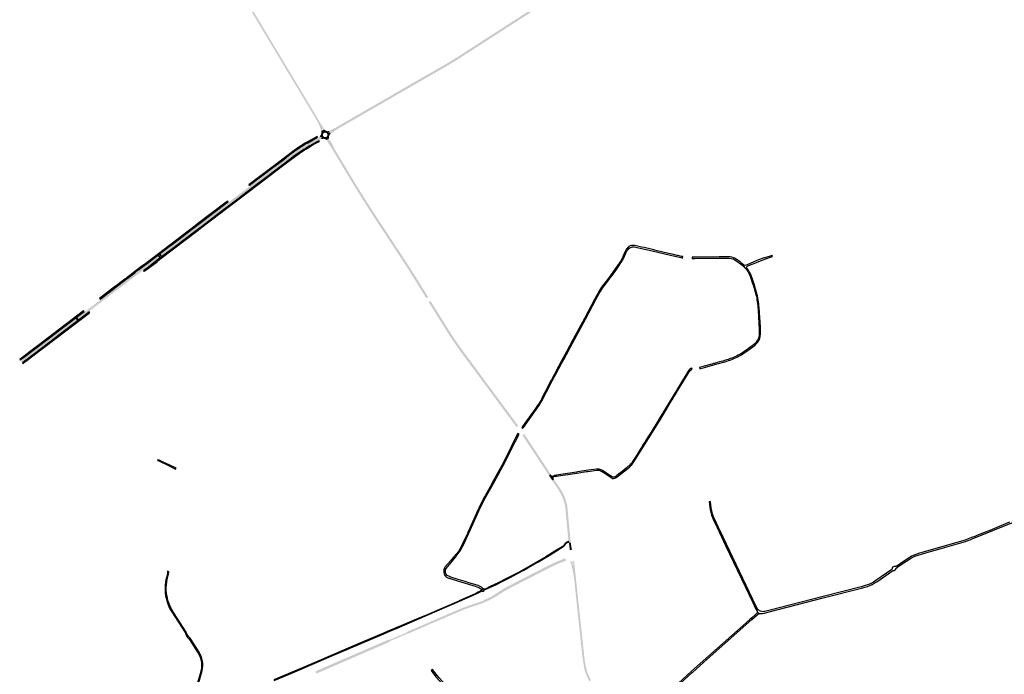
# Model space of a CAD drawing. Header units: metres. Extents: x 124582 to 143330, y 393481 to 406815.
# Tile 132 of 134: x 138666 to 141526, y 402341 to 404243. Entities that reach past the tile are written whole.
import ezdxf

# ---------------------------------------------------------------- set-up
doc = ezdxf.new("R2010")
doc.units = ezdxf.units.M
doc.header["$MEASUREMENT"] = 0
for name, color, linetype, lineweight in [('ir-ARC-asfalt-bestaande fietspaden-niet te inspecteren', 21, 'Continuous', 0), ('ir-ARC-asfalt-bestaande wegen-niet te inspecteren', 151, 'Continuous', 0), ('ir-ARC-asfalt-hoofdwegen-te inspecteren', 5, 'Continuous', 0), ('ir-ARC-fietspaden naastliggend- te inspecteren', 1, 'Continuous', 0)]:
    doc.layers.add(name, color=color, linetype=linetype, lineweight=lineweight)

msp = doc.modelspace()

# ---------------------------------------------------------------- hatches: boundary and pattern name
at = {"layer": 'ir-ARC-asfalt-hoofdwegen-te inspecteren', "linetype": 'Continuous', "lineweight": 13}
for points in [[(139542.124, 403919.673), (139541.772, 403921.087), (139541.297, 403922.47), (139541.045, 403922.481), (139540.751, 403922.5), (139540.612, 403924.339), (139536.412, 403935.109), (139531.658, 403945.646), (139530.077, 403948.546), (139527.322, 403953.264), (139499.257, 404000), (139456.549, 404071.121), (139425.422, 404122.955), (139399.057, 404166.86), (139378.26, 404201.492), (139337.94, 404269.029), (139308.541, 404318.272), (139209.987, 404482.888), (139209.334, 404483.98), (139208.68, 404485.071), (139199.722, 404500), (139139.101, 404601.023), (139068.311, 404718.992), (139066.784, 404721.537), (139000, 404832.881), (138961.66, 404896.802), (138938.92, 404934.88), (138927.441, 404953.752), (138924.88, 404957.781), (138928.752, 404960.09), (138931.66, 404955.92), (138968.25, 404895.701), (138997.56, 404846.871), (139000, 404842.806), (139003.697, 404836.646), (139007.018, 404831.114), (139014.071, 404819.364), (139074.308, 404719.01), (139108.894, 404661.391), (139152.209, 404589.23), (139205.769, 404500), (139214.741, 404485.052), (139219.391, 404477.267), (139270.757, 404391.271), (139309.545, 404326.333), (139360.867, 404240.411), (139365.178, 404233.192), (139378.758, 404210.45), (139380.34, 404207.8), (139381.92, 404205.166), (139383.879, 404201.899), (139487.477, 404029.168), (139490.683, 404023.823), (139504.972, 404000), (139514.376, 403984.321), (139524.709, 403967.093), (139535.007, 403949.923), (139546.076, 403931.646), (139548.918, 403926.909), (139550.192, 403924.965), (139551.14, 403923.744), (139547.172, 403921.97), (139545.082, 403925.821), (139544.661, 403926.108), (139544.195, 403925.901), (139544.125, 403925.396), (139545.723, 403921.298)], [(139910.023, 404110.404), (139906.901, 404115.644), (139911.696, 404118.47), (139926.162, 404127.24), (139934.719, 404132.651), (139939.427, 404135.629), (139940.46, 404136.282), (139961.5, 404149.802), (139963.125, 404150.818), (139965.393, 404152.322), (139967.47, 404153.652), (139990.426, 404168.457), (140000, 404174.632), (140001.878, 404175.843), (140017.436, 404185.877), (140022.792, 404189.331), (140044.232, 404203.153), (140046.434, 404204.573), (140070.01, 404219.772), (140075.57, 404223.356), (140114.098, 404248.194), (140119.615, 404251.75), (140121.461, 404252.94), (140128.832, 404257.692), (140143.448, 404267.114), (140149.755, 404271.18), (140173.222, 404286.308), (140176.56, 404281.125), (140155.883, 404267.807), (140149.541, 404263.72), (140078.943, 404218.231), (140077.698, 404217.429), (140050.657, 404200.005), (140042.304, 404194.623), (140016.177, 404177.788), (140008.292, 404172.708), (140007.622, 404172.276), (140000, 404167.365), (139943.594, 404131.018), (139937.382, 404127.054), (139923.067, 404118.176)], [(139568.91, 403911.3), (139566.743, 403915.071), (139570.541, 403917.847), (139570.633, 403918.322), (139570.167, 403918.45), (139566.016, 403916.297), (139564.21, 403919.58), (139564.857, 403919.768), (139565.382, 403919.959), (139567.414, 403920.971), (139572.754, 403923.742), (139580.452, 403927.736), (139587.835, 403931.498), (139617.68, 403948.892), (139687.742, 403989.328), (139692.543, 403992.098), (139706.234, 404000), (139770.372, 404037.017), (139776.486, 404040.545), (139803.63, 404056.211), (139809.49, 404059.551), (139837.317, 404075.572), (139847.487, 404081.428), (139906.901, 404115.644), (139910.023, 404110.404), (139908.595, 404109.554), (139844.984, 404072.871), (139838.861, 404069.34), (139803.086, 404048.709), (139789.896, 404041.103), (139752.711, 404019.659), (139742.226, 404013.612), (139718.627, 404000), (139697.885, 403988.036), (139689.495, 403983.197), (139688.263, 403982.486), (139620.761, 403943.55), (139595.135, 403928.963), (139592.196, 403927.29), (139591.957, 403927.126), (139574.076, 403914.921), (139569.345, 403911.692)], [(139542.367, 403916.409, -0.13220133), (139539.222, 403906.51), (139538.568, 403905.569), (139537.881, 403904.651), (139540.186, 403900.604), (139541.859, 403901.836), (139542.666, 403902.39), (139543.638, 403900.767), (139542.72, 403900.294), (139540.9, 403899.358), (139542.835, 403896.103), (139544.782, 403896.599), (139545.851, 403896.756, -0.04717162), (139548.861, 403896.74), (139543.77, 403918.331), (139542.367, 403916.409)], [(139077.911, 403556.121), (139074.179, 403561.025), (139101.943, 403582.159), (139107.19, 403586.154), (139143.93, 403614.121), (139150.22, 403618.892), (139178.119, 403640.138), (139178.423, 403640.369), (139185.457, 403645.726), (139235.68, 403683.972), (139246.74, 403692.412), (139276.83, 403715.361), (139281.831, 403719.155), (139310.846, 403741.169), (139330.222, 403755.869), (139403.262, 403811.284), (139409.516, 403816.028), (139434.47, 403834.961), (139448.43, 403845.608), (139459.75, 403854.241), (139466.3, 403859.082), (139476.499, 403866.302), (139486.945, 403873.158), (139497.627, 403879.642), (139503.91, 403883.258), (139510.81, 403887.229), (139518.313, 403891.548), (139532.493, 403900.495), (139535.406, 403902.289), (139537.881, 403904.651), (139540.186, 403900.604), (139536.425, 403897.842), (139536.239, 403897.546), (139536.4, 403897.235), (139536.75, 403897.218), (139540.9, 403899.358), (139542.835, 403896.103), (139542.009, 403895.774), (139541.194, 403895.41), (139538.131, 403893.928), (139526.11, 403888.031), (139514.199, 403881.914), (139507.312, 403877.887), (139496.747, 403871.709), (139490.015, 403867.521), (139478.21, 403859.707), (139466.696, 403851.47), (139460.388, 403846.683), (139427.36, 403821.902), (139396.71, 403798.611), (139390.66, 403794.021), (139337.92, 403754.06), (139331.64, 403749.241), (139308.187, 403731.404), (139301.691, 403726.463), (139262.904, 403696.964), (139256.417, 403692.03), (139192.2, 403643.191), (139185.74, 403638.232), (139182.19, 403635.529), (139181.887, 403635.298), (139134.672, 403599.343), (139128.4, 403594.567)], [(139564.738, 403897.06, -0.03605472), (139564.19, 403899.724, -0.01621976), (139564.131, 403900.585), (139564.136, 403899.801), (139564.338, 403898.184), (139564.496, 403897.629), (139556.984, 403893.638), (139556.984, 403893.638), (139557.478, 403893.238, -0.07934377), (139559.479, 403890.856), (139562.488, 403886.422), (139561.15, 403885.514), (139561.32, 403885.277), (139562.869, 403886.311), (139569.072, 403877.514), (139575.525, 403867.441), (139581.785, 403857.046), (139598.02, 403829.579), (139630.432, 403775.676), (139640.791, 403758.885), (139642.98, 403760.246), (139624.439, 403791.124), (139616.502, 403803.908), (139595.852, 403838.58), (139587.205, 403853.237), (139579.351, 403866.817), (139575.009, 403875.189), (139567.975, 403889.458), (139569.111, 403890.103), (139568.027, 403889.639), (139566.431, 403892.674), (139565.895, 403893.874), (139565.574, 403894.636), (139565.229, 403895.542), (139564.806, 403896.829)], [(139848.51, 403434.552), (139824.374, 403473.408), (139812.113, 403493.359), (139779.203, 403544.689), (139767.136, 403563.09), (139721.9, 403631.724), (139709.316, 403650.964), (139688.03, 403683.739), (139682.094, 403692.852), (139661.591, 403725.167), (139640.791, 403758.885), (139642.98, 403760.246), (139644.444, 403757.808), (139653.026, 403743.733), (139672.708, 403712.483), (139679.355, 403702.152), (139690.389, 403684.655), (139706.845, 403659.603), (139728.075, 403627.385), (139737.819, 403612.47), (139754.855, 403586.838), (139772.472, 403560.043), (139795.639, 403524.402), (139805.254, 403509.294), (139841.391, 403451.249), (139850.838, 403435.996)], [(139021.046, 403512.825), (139017.309, 403517.735), (139029.047, 403526.67), (139034.416, 403530.757), (139069.182, 403557.221), (139072.914, 403552.316), (139067.842, 403548.454), (139062.982, 403544.754), (139034.493, 403523.063), (139027.979, 403518.104), (139023.994, 403515.07)], [(138837.07, 403372.839), (138833.362, 403377.676), (138855.47, 403394.522), (138868.5, 403404.46), (138884.96, 403416.987), (138891.452, 403421.928), (138908.872, 403435.185), (138918.619, 403442.603), (138938.135, 403457.456), (138943.755, 403461.733), (138969.19, 403481.09), (138973.703, 403484.525), (138976.55, 403486.692), (138983.03, 403491.641), (138994.011, 403500), (139000, 403504.559), (139010.991, 403512.926), (139017.309, 403517.735), (139021.046, 403512.825), (139017.808, 403510.36), (139016.018, 403508.996), (139014.524, 403507.859), (139007.42, 403502.451), (139004.198, 403500), (139001.82, 403498.191), (139000, 403496.806), (138998.264, 403495.485), (138990.096, 403489.269), (138937.388, 403449.157), (138925.153, 403439.846), (138911.48, 403429.441), (138905.44, 403424.88), (138873.239, 403400.369), (138866.877, 403395.527)], [(139904.958, 403343.636), (139900.599, 403350.591), (139879.252, 403384.909), (139855.408, 403423.193), (139857.78, 403424.691), (139875.881, 403395.557), (139884.682, 403381.568), (139893.795, 403366.923), (139906.622, 403346.312)], [(138672.137, 403247.514), (138668.695, 403252.104), (138672.869, 403255.269), (138673.067, 403255.664), (138678.633, 403259.946), (138710.35, 403284.063), (138718.131, 403289.98), (138773.81, 403332.322), (138777.83, 403335.452), (138784.39, 403340.361), (138828.612, 403374.058), (138832.275, 403369.188), (138778.258, 403328.073), (138772.059, 403323.354), (138683.191, 403255.681), (138678.967, 403252.465), (138676.775, 403250.811), (138676.579, 403250.806), (138676.399, 403250.727)], [(140004.641, 403203.071), (139987.329, 403226.467), (139959.553, 403264.032), (139946.258, 403282.268), (139928.999, 403306.749), (139913.613, 403329.826), (139904.958, 403343.636), (139906.622, 403346.312), (139909.556, 403341.598), (139922.321, 403321.551), (139933.899, 403304.532), (139946.757, 403286.39), (139961.457, 403266.093), (139975.907, 403246.576), (139988.078, 403230.214), (140001.249, 403212.29), (140006.731, 403204.88)], [(140110.24, 403060.186), (140098.653, 403076.08), (140068.661, 403116.581), (140047.906, 403144.654), (140030.554, 403168.167), (140010.643, 403194.959), (140004.641, 403203.071), (140006.731, 403204.88), (140014.95, 403193.773), (140029.774, 403173.881), (140048.718, 403148.245), (140070.096, 403119.266), (140084.459, 403099.99), (140092.255, 403089.44), (140102.991, 403074.826), (140112.544, 403061.894)], [(140204.558, 402919.82), (140193.211, 402937.045), (140183.813, 402951.337), (140174.575, 402965.398), (140163.215, 402982.635), (140154.048, 402996.607), (140144.81, 403010.65), (140136.892, 403022.623), (140130.207, 403032.76), (140127.538, 403036.838), (140127.538, 403036.838), (140129.795, 403038.417), (140131.599, 403035.797), (140139.682, 403023.502), (140157.651, 402996.07), (140164.423, 402985.851), (140175.565, 402968.856), (140186.379, 402952.353), (140194.189, 402940.549), (140206.855, 402921.325)], [(140211.855, 402918.234, -0.12876247), (140210.757, 402918.714), (140209.794, 402920.185), (140208.389, 402922.329), (140203.204, 402918.934), (140207.969, 402911.691), (140212.874, 402904.275), (140213.401, 402904.624), (140212.341, 402906.226), (140216.263, 402908.82), (140215.589, 402910.351), (140215.525, 402912.023), (140216.031, 402913.343), (140217.129, 402914.605), (140218.665, 402915.633), (140225.436, 402916.655), (140224.935, 402920.054), (140218.175, 402918.906), (140218.165, 402919.056), (140214.983, 402918.587), (140212.855, 402918.273), (140212.855, 402918.103), (140211.855, 402918.103)], [(140217.409, 402908.475, -0.0391173), (140216.835, 402909.863, -0.03249283), (140216.528, 402911.079, -0.21449667), (140217.043, 402912.637, -0.15046625), (140222.804, 402916.146), (140224.782, 402916.556), (140218.665, 402915.633), (140217.18, 402914.863), (140216.082, 402913.601), (140215.525, 402912.023), (140215.589, 402910.351), (140216.263, 402908.82), (140217.323, 402907.217), (140217.962, 402907.64)], [(140262.422, 402723.196), (140260.93, 402735.446), (140257.309, 402771.388), (140255.033, 402797.282), (140253.612, 402813.178), (140252.956, 402820.641), (140251.677, 402831.07), (140249.679, 402838.721), (140247.682, 402845.372), (140243.793, 402855.491), (140239.959, 402864.333), (140235.863, 402871.71), (140231.384, 402878.978), (140224.066, 402890.181), (140214.319, 402905.106), (140216.511, 402906.556), (140222.81, 402897.285), (140228.544, 402888.487), (140241.051, 402868.104), (140246.131, 402857.011), (140250.063, 402846.901), (140253.558, 402835.644), (140254.705, 402829.633), (140255.852, 402817.501), (140257.764, 402797.556), (140260.056, 402771.731), (140264.954, 402723.464)], [(140262.034, 402716.75), (140261.827, 402718.21), (140261.46, 402720.79), (140261.19, 402722.686), (140261.15, 402723.061), (140262.422, 402723.196), (140264.954, 402723.464), (140266.397, 402723.617), (140267.006, 402719.912), (140267.006, 402719.909)], [(140262.325, 402714.708), (140262.034, 402716.75), (140267.006, 402719.909), (140267.006, 402719.909), (140267.338, 402717.892)], [(140263.187, 402708.058), (140262.969, 402709.768), (140262.625, 402712.465), (140262.46, 402713.756), (140267.486, 402716.99), (140267.697, 402715.711), (140267.939, 402714.237), (140268.097, 402713.014), (140268.313, 402711.343)], [(140263.988, 402701.803), (140263.703, 402704.336), (140263.187, 402708.058), (140268.313, 402711.343), (140269.752, 402702.602)], [(140038.63, 402560.946), (140032.564, 402564.77), (140040.224, 402569.758), (140050.244, 402575.937), (140061.51, 402583.367), (140071.139, 402589.364), (140080.603, 402594.762), (140120.899, 402615.458), (140197.971, 402654.86), (140211.707, 402661.746), (140225.628, 402668.226), (140245.511, 402676.316), (140250.256, 402677.87), (140252.538, 402670.876), (140235.734, 402664.77), (140221.087, 402658.416), (140207.221, 402651.639), (140164.181, 402629.612), (140088.754, 402591.009), (140073.243, 402582.148), (140068.606, 402579.487), (140054.03, 402569.985), (140046.481, 402565.209)], [(139789.08, 402458.043), (139787.483, 402461.771), (139787.593, 402461.819), (139787.705, 402461.868), (139787.873, 402461.71), (139788.105, 402461.719), (139792.715, 402463.718), (139792.863, 402463.899), (139792.839, 402464.129), (139801.854, 402467.41), (139948.964, 402530.967), (139953.986, 402533.08), (139959.039, 402535.118), (139964.12, 402537.083), (139969.231, 402538.972), (139974.368, 402540.786), (139979.532, 402542.525), (139984.72, 402544.188), (139989.932, 402545.774), (139991.012, 402546.092), (140003.692, 402550.196), (140006.481, 402551.409), (140023.792, 402557.83), (140034.372, 402563.63), (140036.486, 402562.274), (140019.132, 402553.091), (140011.307, 402549.903), (140005.437, 402547.661), (139999.526, 402545.586), (139992.071, 402543.225), (139986.819, 402541.629), (139981.591, 402539.956), (139976.388, 402538.208), (139971.21, 402536.383), (139966.06, 402534.484), (139960.939, 402532.509), (139955.846, 402530.461), (139950.784, 402528.338), (139950.048, 402528.022), (139803.985, 402465.038), (139794.435, 402460.368), (139794.274, 402460.512), (139794.058, 402460.515), (139789.448, 402458.519), (139789.28, 402458.359), (139789.275, 402458.127), (139789.191, 402458.091)], [(139527.309, 402344.582), (139525.979, 402347.784), (139525.768, 402348.292), (139537.015, 402353.067), (139586.341, 402374.46), (139639.208, 402397.287), (139739.139, 402440.657), (139758.863, 402449.137), (139786.805, 402461.253), (139788.341, 402457.709), (139760.411, 402445.539), (139740.483, 402436.953), (139624.477, 402386.811), (139566.502, 402361.802)]]:
    msp.add_hatch(color=5, dxfattribs=at).paths.add_polyline_path(points)
h = msp.add_hatch(color=5, dxfattribs=at)
h.paths.add_polyline_path([(139556.965, 403893.628), (139554.19, 403895.288), (139551.589, 403896.241), (139548.863, 403896.731), (139543.77, 403918.331), (139542.323, 403916.349), (139542.323, 403916.851), (139542.132, 403918.366), (139542.327, 403918.4), (139542.238, 403919.04), (139542.124, 403919.673), (139545.723, 403921.298), (139547.172, 403921.97), (139551.14, 403923.744), (139551.588, 403923.166), (139552.758, 403922.1), (139554.102, 403921.133), (139557.067, 403919.668), (139560.296, 403918.956), (139561.779, 403918.984), (139562.267, 403919.05), (139563.249, 403919.183), (139564.21, 403919.58), (139566.016, 403916.297), (139566.743, 403915.071), (139568.91, 403911.3), (139568.02, 403910.497), (139567.282, 403909.658), (139566.914, 403909.24), (139565.973, 403907.854), (139564.999, 403905.827), (139564.378, 403903.665), (139564.126, 403901.43), (139564.136, 403899.801), (139564.338, 403898.184), (139564.496, 403897.629)])
h.paths.add_polyline_path([(139546.811, 403918.454), (139546.443, 403919.427), (139548.138, 403920.225), (139548.621, 403919.365)], flags=16)
h.paths.add_polyline_path([(139553.22, 403901.67), (139552.399, 403901.722), (139551.591, 403901.877), (139550.809, 403902.132), (139550.065, 403902.483), (139549.371, 403902.924), (139549.046, 403903.177), (139548.447, 403903.74), (139548.176, 403904.049), (139547.693, 403904.715), (139547.297, 403905.436), (139546.995, 403906.202), (139546.791, 403906.998), (139546.689, 403907.815), (139546.69, 403908.637), (139546.729, 403909.047), (139546.884, 403909.855), (139547.139, 403910.637), (139547.49, 403911.381), (139547.931, 403912.075), (139548.184, 403912.4), (139548.747, 403912.999), (139549.056, 403913.27), (139549.722, 403913.753), (139550.443, 403914.149), (139551.209, 403914.451), (139552.005, 403914.655), (139552.822, 403914.757), (139553.644, 403914.756), (139554.054, 403914.717), (139554.862, 403914.562), (139555.644, 403914.307), (139556.388, 403913.956), (139557.082, 403913.515), (139557.715, 403912.99), (139558.277, 403912.39), (139558.76, 403911.724), (139559.156, 403911.003), (139559.319, 403910.625), (139559.572, 403909.842), (139559.726, 403909.034), (139559.776, 403908.213), (139559.724, 403907.392), (139559.569, 403906.584), (139559.314, 403905.802), (139558.963, 403905.058), (139558.522, 403904.364), (139557.997, 403903.731), (139557.397, 403903.169), (139556.731, 403902.686), (139556.01, 403902.29), (139555.244, 403901.988), (139554.448, 403901.784), (139554.041, 403901.72)], flags=16)
h.paths.add_polyline_path([(139564.252, 403913.267), (139563.327, 403914.953), (139564.231, 403915.385), (139565.076, 403913.841)], flags=16)
h = msp.add_hatch(color=5, dxfattribs=at)
h.paths.add_polyline_path([(140320.261, 402321.597), (140316.601, 402328.28), (140314.691, 402332.23), (140312.921, 402336.24), (140309.791, 402344.43), (140308.651, 402347.89), (140307.621, 402351.38), (140305.071, 402361.71), (140303.791, 402369.49), (140302.251, 402379.69), (140299.981, 402397.001), (140298.102, 402414.579), (140288.97, 402500), (140282.651, 402559.111), (140275.991, 402622.63), (140275.641, 402622.579), (140274.931, 402627.21), (140272.451, 402641.309), (140271.4, 402646.208), (140269.02, 402657.718), (140267.533, 402662.503), (140265.971, 402665.129), (140263.896, 402667.371), (140263.739, 402667.482), (140271.505, 402669.537), (140276.281, 402670.801), (140276.249, 402670.64), (140276.862, 402665.243), (140277.697, 402657.226), (140280.5, 402630.327), (140281.151, 402624.08), (140281.978, 402616.363), (140283.906, 402598.365), (140285.156, 402586.699), (140288.418, 402556.245), (140289.78, 402543.537), (140294.444, 402500), (140305.381, 402397.901), (140307.341, 402380.59), (140309.181, 402369.541), (140310.621, 402362.56), (140313.71, 402350.491), (140315.021, 402346.33), (140317.7, 402339.35), (140319.541, 402335.18), (140321.521, 402331.08), (140325.111, 402324.44), (140325.333, 402324.068)])
h.paths.add_polyline_path([(140273.166, 402658.15), (140272.858, 402658.56), (140270.741, 402668.36), (140270.876, 402669.109), (140271.505, 402669.537), (140272.252, 402669.388), (140272.668, 402668.751), (140273.221, 402665.65), (140273.901, 402658.66), (140273.676, 402658.199)], flags=16)
at = {"layer": 'ir-ARC-fietspaden naastliggend- te inspecteren', "linetype": 'Continuous', "lineweight": 30}
for points in [[(139642.98, 403760.246), (139624.439, 403791.124), (139616.502, 403803.908), (139595.852, 403838.58), (139587.205, 403853.237), (139579.351, 403866.817), (139575.009, 403875.189), (139567.975, 403889.458), (139569.111, 403890.103), (139569.437, 403890.243), (139569.996, 403889), (139575.567, 403877.806), (139578.981, 403869.551), (139584.888, 403859.934), (139620.776, 403800.154), (139631.382, 403782.487), (139633.892, 403778.306), (139637.202, 403772.793), (139644.257, 403761.04)], [(139639.259, 403757.933), (139634.361, 403765.929), (139631.708, 403770.268), (139620.466, 403789.041), (139606.859, 403811.608), (139601.846, 403819.923), (139598.923, 403824.965), (139581.783, 403853.765), (139575.324, 403864.799), (139570.1, 403873.007), (139561.32, 403885.277), (139562.869, 403886.311), (139569.072, 403877.514), (139575.525, 403867.441), (139581.785, 403857.046), (139598.02, 403829.579), (139630.432, 403775.676), (139640.791, 403758.885)], [(139847.104, 403433.68), (139817.171, 403481.928), (139805.784, 403500), (139788.34, 403527.684), (139783.704, 403534.865), (139715.256, 403638.847), (139710.292, 403646.462), (139681.989, 403689.878), (139677.348, 403697.147), (139660.976, 403723.06), (139660.198, 403724.25), (139651.866, 403737.602), (139646.741, 403745.72), (139639.259, 403757.933), (139640.791, 403758.885), (139661.591, 403725.167), (139682.094, 403692.852), (139688.03, 403683.739), (139709.316, 403650.964), (139721.9, 403631.724), (139767.136, 403563.09), (139779.203, 403544.689), (139812.113, 403493.359), (139824.374, 403473.408), (139848.51, 403434.552)], [(139850.838, 403435.996), (139841.391, 403451.249), (139805.254, 403509.294), (139795.639, 403524.402), (139772.472, 403560.043), (139754.855, 403586.838), (139737.819, 403612.47), (139728.075, 403627.385), (139706.845, 403659.603), (139690.389, 403684.655), (139679.355, 403702.152), (139672.708, 403712.483), (139653.026, 403743.733), (139644.444, 403757.808), (139642.98, 403760.246), (139644.257, 403761.04), (139669.033, 403721.633), (139681.255, 403702.405), (139689.241, 403689.869), (139701.336, 403671.211), (139701.94, 403670.305), (139708.986, 403659.54), (139723.384, 403637.682), (139742.103, 403609.265), (139754.404, 403590.591), (139795.31, 403528.241), (139796.244, 403526.817), (139813.098, 403500), (139815.632, 403495.968), (139820.784, 403487.863), (139822.945, 403484.463), (139852.329, 403436.921)], [(139903.966, 403342.042), (139903.451, 403342.853), (139885.059, 403372.499), (139877.277, 403385.042), (139861.731, 403410.1), (139854.116, 403422.376), (139855.408, 403423.193), (139879.252, 403384.909), (139900.599, 403350.591), (139904.958, 403343.636)], [(139906.622, 403346.312), (139893.795, 403366.923), (139884.682, 403381.568), (139875.881, 403395.557), (139857.78, 403424.691), (139859.328, 403425.67), (139898.58, 403362.575), (139902.578, 403356.148), (139907.66, 403347.98)], [(140003.452, 403202.042), (139995.964, 403212.194), (139980.031, 403233.663), (139972.08, 403244.569), (139960.136, 403260.635), (139950.18, 403273.988), (139937.992, 403291.011), (139920.751, 403316.133), (139913.1, 403327.662), (139903.966, 403342.042), (139904.958, 403343.636), (139913.613, 403329.826), (139928.999, 403306.749), (139946.258, 403282.268), (139959.553, 403264.032), (139987.329, 403226.467), (140004.641, 403203.071)], [(140006.731, 403204.88), (140001.249, 403212.29), (139988.078, 403230.214), (139975.907, 403246.576), (139961.457, 403266.093), (139946.757, 403286.39), (139933.899, 403304.532), (139922.321, 403321.551), (139909.556, 403341.598), (139906.622, 403346.312), (139907.66, 403347.98), (139914.15, 403337.547), (139920.1, 403328.306), (139933.813, 403307.752), (139945.766, 403290.873), (139960.419, 403270.624), (139980.569, 403243.528), (140008.155, 403206.113)], [(140109.043, 403059.298), (140049.408, 403140.097), (140045.181, 403145.824), (140025.466, 403172.409), (140024.994, 403173.046), (140022.993, 403175.738), (140022.392, 403176.546), (140003.452, 403202.042), (140004.641, 403203.071), (140010.643, 403194.959), (140030.554, 403168.167), (140047.906, 403144.654), (140068.661, 403116.581), (140098.653, 403076.08), (140110.24, 403060.186)], [(140112.544, 403061.894), (140102.991, 403074.826), (140092.255, 403089.44), (140084.459, 403099.99), (140070.096, 403119.266), (140048.718, 403148.245), (140029.774, 403173.881), (140014.95, 403193.773), (140006.731, 403204.88), (140008.155, 403206.113), (140011.3, 403201.847), (140096.331, 403086.84), (140102.021, 403079.001), (140109.702, 403068.546), (140110.279, 403067.737), (140113.895, 403062.896)], [(140203.204, 402918.934), (140149.871, 403000), (140126.116, 403035.843), (140127.538, 403036.838), (140130.207, 403032.76), (140136.892, 403022.623), (140144.81, 403010.65), (140154.048, 402996.607), (140163.215, 402982.635), (140174.575, 402965.398), (140183.813, 402951.337), (140193.211, 402937.045), (140204.558, 402919.82)], [(140206.855, 402921.325), (140194.189, 402940.549), (140186.379, 402952.353), (140175.565, 402968.856), (140164.423, 402985.851), (140157.651, 402996.07), (140139.682, 403023.502), (140131.599, 403035.797), (140129.795, 403038.417), (140131.362, 403039.513), (140155.206, 403003.536), (140157.521, 403000), (140173.125, 402976.173), (140176.076, 402971.669), (140208.389, 402922.329)], [(140225.459, 402885.149, -0.02933154), (140237.429, 402865.472, -0.02479793), (140242.618, 402854.32, -0.01514483), (140247.644, 402840.311, -0.03942043), (140250.295, 402829.267, -0.01490258), (140252.272, 402809.18), (140256.595, 402762.987), (140257.571, 402752.05), (140260.063, 402727.701), (140260.455, 402724.305), (140260.929, 402723.038), (140262.422, 402723.196), (140260.93, 402735.446), (140257.309, 402771.388), (140255.033, 402797.282), (140253.612, 402813.178), (140252.956, 402820.641), (140251.677, 402831.07), (140249.679, 402838.721), (140247.682, 402845.372), (140243.793, 402855.491), (140239.959, 402864.333), (140235.863, 402871.71), (140231.384, 402878.978), (140224.066, 402890.181), (140214.319, 402905.106), (140213.413, 402904.507), (140212.886, 402904.158)], [(140258.375, 402809.61, 0.00299379), (140258.087, 402813.498, 0.01153326), (140256.463, 402829.263), (140256.225, 402831.152, 0.01417183), (140255.365, 402835.468), (140254.851, 402837.255), (140254.06, 402840.001, 0.05775438), (140245.027, 402864.038, 0.01823965), (140237.332, 402878.257), (140217.974, 402907.523), (140217.335, 402907.1), (140216.511, 402906.556), (140222.81, 402897.285), (140228.544, 402888.487), (140241.051, 402868.104), (140246.131, 402857.011), (140250.063, 402846.901), (140253.558, 402835.644), (140254.705, 402829.633), (140255.852, 402817.501), (140257.764, 402797.556), (140260.056, 402771.731), (140264.954, 402723.464), (140266.625, 402723.641), (140266.256, 402727.256), (140266.147, 402728.324), (140265.454, 402735.093), (140263.662, 402752.6), (140262.685, 402763.557), (140259.536, 402797.207)], [(139787.593, 402461.819), (139787.206, 402462.647), (139798.758, 402467.45), (139805.36, 402470.488), (139820.81, 402477.092), (139839.627, 402485.281), (139848.54, 402489.178), (139869.338, 402498.16), (139884.524, 402504.831), (139890.796, 402507.473), (139921.234, 402520.615), (139937.542, 402527.484), (139947.051, 402531.711), (139955.436, 402534.882), (139965.736, 402538.712), (139976.894, 402542.807), (139985.081, 402545.581), (140001.786, 402550.864), (140010.567, 402554.034), (140014.067, 402555.686), (140015.585, 402557.205), (140023.904, 402561.233), (140032.348, 402564.999), (140032.564, 402564.77), (140034.372, 402563.63), (140023.792, 402557.83), (140006.481, 402551.409), (140003.692, 402550.196), (139991.012, 402546.092), (139989.932, 402545.774), (139984.72, 402544.188), (139979.532, 402542.525), (139974.368, 402540.786), (139969.231, 402538.972), (139964.12, 402537.083), (139959.039, 402535.118), (139953.986, 402533.08), (139948.964, 402530.967), (139801.854, 402467.41), (139792.839, 402464.129), (139792.684, 402464.27), (139792.45, 402464.264), (139787.858, 402462.261), (139787.701, 402462.097), (139787.705, 402461.868)], [(139789.63, 402457.215), (139789.191, 402458.091), (139789.275, 402458.127), (139789.446, 402457.954), (139789.678, 402457.958), (139794.284, 402459.943), (139794.45, 402460.118), (139794.435, 402460.368), (139803.985, 402465.038), (139950.048, 402528.022), (139950.784, 402528.338), (139955.846, 402530.461), (139960.939, 402532.509), (139966.06, 402534.484), (139971.21, 402536.383), (139976.388, 402538.208), (139981.591, 402539.956), (139986.819, 402541.629), (139992.071, 402543.225), (139999.526, 402545.586), (140005.437, 402547.661), (140011.307, 402549.903), (140019.132, 402553.091), (140036.486, 402562.274), (140038.623, 402560.95), (140038.728, 402560.877), (140036.574, 402559.672), (140032.455, 402557.586), (140025.939, 402554.614), (140019.109, 402551.485), (140012.905, 402548.721), (140008.005, 402546.895), (139995.597, 402542.671), (139988.298, 402540.272), (139973.96, 402535.37), (139966.245, 402532.71), (139954.932, 402528.486), (139940.7, 402522.436), (139934.079, 402519.62), (139918.543, 402512.944), (139909.003, 402508.825), (139901.026, 402505.279), (139889.453, 402500.377), (139876.106, 402494.797), (139862.239, 402488.747), (139849.102, 402483.116), (139840.396, 402479.309), (139824.391, 402472.269), (139813.286, 402467.471), (139803.224, 402463.143)], [(139525.768, 402348.292), (139525.142, 402349.8), (139738.529, 402442.232), (139738.777, 402441.661), (139739.139, 402440.657), (139639.208, 402397.287), (139586.341, 402374.46), (139537.015, 402353.067)], [(139527.884, 402343.197), (139527.309, 402344.582), (139566.502, 402361.802), (139624.477, 402386.811), (139740.483, 402436.953), (139740.874, 402436.011), (139741.062, 402435.578), (139715.621, 402424.553), (139710.01, 402422.121), (139692.086, 402414.354), (139678.785, 402408.59), (139659.715, 402400.326), (139649.369, 402395.843), (139646.646, 402394.663), (139609.23, 402378.448), (139600.551, 402374.687)]]:
    msp.add_hatch(color=1, dxfattribs=at).paths.add_polyline_path(points)

# ---------------------------------------------------------------- linework, layer by layer
at = {"layer": 'ir-ARC-asfalt-bestaande fietspaden-niet te inspecteren', "color": 11, "linetype": 'Continuous', "lineweight": 30, "flags": 128}
for points in [[(139491.17, 403865.583), (139479.432, 403857.866), (139467.936, 403849.793), (139461.641, 403845.145), (139454.52, 403839.861), (139398.06, 403796.892), (139392.01, 403792.271), (139339.33, 403752.192), (139333.05, 403747.441), (139309.612, 403729.609), (139303.09, 403724.647), (139264.307, 403695.14), (139257.879, 403690.251), (139193.58, 403641.331), (139187.12, 403636.392), (139183.603, 403633.714), (139183.3, 403633.483), (139135.476, 403597.066), (139129.765, 403592.717), (139069.344, 403546.71), (139064.358, 403542.914), (139035.854, 403521.212), (139029.351, 403516.261), (139025.421, 403513.268), (139027.219, 403511.167), (139030.833, 403513.916), (139036.661, 403518.348), (139065.93, 403540.61), (139065.571, 403541.111), (139072.445, 403546.347), (139072.925, 403546.712), (139184.618, 403631.79), (139184.921, 403632.021), (139191.521, 403637.048), (139335.781, 403746.782), (139429.35, 403818.02), (139455.99, 403838.491), (139462.757, 403843.545), (139477.325, 403854.006), (139492.269, 403863.924), (139498.68, 403867.942), (139515.79, 403878.071), (139524.155, 403882.845), (139529.577, 403885.94), (139536.992, 403889.228), (139536.13, 403891.112), (139528.727, 403887.701), (139515.262, 403880.027), (139508.489, 403876.029), (139497.9, 403869.78), (139491.17, 403865.583)], [(139496.19, 403881.902), (139496.293, 403881.961), (139502.476, 403885.522), (139530.739, 403901.791), (139529.764, 403903.535), (139495.455, 403883.769), (139484.567, 403877.383), (139473.949, 403870.556), (139463.62, 403863.301), (139409.764, 403822.489), (139332.24, 403763.74), (139331.557, 403763.043), (139332.875, 403761.28), (139333.6, 403762.022), (139401.533, 403813.546), (139407.771, 403818.278), (139432.711, 403837.193), (139446.715, 403848.026), (139464.926, 403861.774), (139475.052, 403868.935), (139485.48, 403875.649), (139496.19, 403881.902)], [(139021.122, 403526.413), (139022.543, 403524.763), (139027.61, 403528.628), (139032.912, 403532.665), (139100.44, 403584.145), (139105.701, 403588.151), (139142.42, 403616.14), (139148.68, 403620.942), (139176.534, 403642.174), (139176.838, 403642.405), (139183.969, 403647.841), (139234.1, 403686.052), (139245.18, 403694.492), (139266.51, 403710.681), (139271.557, 403713.791), (139270.293, 403715.572), (139265.22, 403712.432), (139182.69, 403649.609), (139175.497, 403644.127), (139175.194, 403643.895), (139031.976, 403534.689), (139021.122, 403526.413)], [(138936.684, 403459.355), (138942.339, 403463.663), (138967.701, 403482.984), (138972.298, 403486.486), (138975.1, 403488.621), (138981.6, 403493.552), (138990.059, 403500), (139000, 403507.578), (139009.421, 403514.76), (139015.873, 403519.677), (139022.543, 403524.763), (139021.122, 403526.413), (139020.684, 403526.91), (139000, 403511.133), (138985.404, 403500), (138977.652, 403494.087), (138976.743, 403493.393), (138974.788, 403491.902), (138974.198, 403491.452), (138972.15, 403489.89), (138971.143, 403489.122), (138949.816, 403472.855), (138941.641, 403466.619), (138897.827, 403433.199), (138899.54, 403431.057), (138907.409, 403437.052), (138917.195, 403444.507), (138936.684, 403459.355)], [(138708.964, 403286.03), (138716.685, 403291.899), (138776.4, 403337.29), (138782.92, 403342.251), (138852.923, 403395.485), (138851.6, 403397.18), (138765.09, 403331.392), (138719.65, 403296.779), (138708.552, 403288.326), (138665.914, 403255.626), (138667.067, 403254.093), (138671.314, 403257.308), (138677.163, 403261.857), (138708.964, 403286.03)], [(138868.764, 403391.409), (138868.296, 403393.738), (138779.735, 403326.36), (138773.496, 403321.613), (138684.604, 403253.887), (138680.328, 403250.63), (138677.96, 403248.696), (138673.781, 403245.536), (138674.949, 403243.992), (138682.078, 403249.422), (138686.334, 403252.672), (138700.64, 403263.601), (138771.45, 403317.361), (138868.764, 403391.409)]]:
    msp.add_lwpolyline(points, close=True, dxfattribs=at)
for points in [[(139173.238, 402272.124), (139193.167, 402341.44), (139196.241, 402352.56), (139197.305, 402359.084), (139197.724, 402365.847), (139197.59, 402372.721), (139196.776, 402379.582), (139195.291, 402386.621), (139193.184, 402393.129), (139190.533, 402399.178), (139187.238, 402405.035), (139163.081, 402442.69), (139161.058, 402445.733), (139158.512, 402448.354), (139156.789, 402449.75), (139156.145, 402450.55), (139152.162, 402456.712), (139151.717, 402457.621), (139151.076, 402459.892), (139150.558, 402461.879), (139149.576, 402463.683), (139112.732, 402520.699), (139108.618, 402527.414), (139104.95, 402534.209), (139101.779, 402541.096), (139098.927, 402548.408), (139096.546, 402555.745), (139094.779, 402562.878), (139093.341, 402570.414), (139092.397, 402578.084), (139091.836, 402585.755), (139091.787, 402593.703), (139092.151, 402601.472), (139093.029, 402608.987), (139094.404, 402616.608), (139096.26, 402624.01), (139097.623, 402627.983), (139098.454, 402632.101), (139098.739, 402636.292), (139098.957, 402638.628), (139094.768, 402640.56), (139095.194, 402639.229), (139095.314, 402637.837), (139095.028, 402633.745), (139094.28, 402629.711), (139092.174, 402622.676), (139090.509, 402615.34), (139089.285, 402608.301), (139088.508, 402600.854), (139088.206, 402592.967), (139088.294, 402584.816), (139088.884, 402577.232), (139089.911, 402569.141), (139091.363, 402561.765), (139093.107, 402554.833), (139094.954, 402549.066), (139097.33, 402542.535), (139100.419, 402535.366), (139104.039, 402528.324), (139107.574, 402522.207), (139146.307, 402462.047), (139147.422, 402459.813), (139148.017, 402457.388), (139148.442, 402456.258), (139149.324, 402454.595), (139153.344, 402448.29), (139153.529, 402448.091), (139154.543, 402446.793), (139155.802, 402445.732), (139157.46, 402444.27), (139158.821, 402442.529), (139184.698, 402402.395), (139187.692, 402396.901), (139190.334, 402390.511), (139192.904, 402381.248), (139193.914, 402374.027), (139194.215, 402366.943), (139193.845, 402360.038), (139192.774, 402353.36), (139189.742, 402342.33), (139169.915, 402273.428)], [(139405.032, 402323.075), (139464.76, 402348.402), (139521.588, 402372.893), (139571.114, 402393.955), (139620.72, 402415.147), (139716.63, 402455.88), (139740.755, 402466.375), (139755.296, 402472.372), (139820.038, 402500), (139849.7, 402512.65), (139943.471, 402553.143), (139981.244, 402569.686), (139993.856, 402575.496), (139998.559, 402578.024), (140000, 402578.879), (140006.93, 402582.993), (140008.06, 402583.323), (140009.521, 402583.309), (140010.236, 402583.015), (140007.178, 402587.27), (140006.501, 402585.069), (140005.571, 402584.348), (140003.593, 402582.815), (140000, 402580.83), (139997.681, 402579.457), (139993.105, 402576.983), (139980.678, 402571.236), (139942.795, 402554.606), (139941.319, 402553.969), (139941.319, 402553.969), (139849.047, 402514.16), (139829.928, 402505.982), (139754.652, 402473.822), (139740.214, 402467.86), (139715.907, 402457.501), (139667.796, 402436.916), (139619.981, 402416.625), (139521.453, 402374.613), (139464.11, 402349.875), (139404.457, 402324.626)]]:
    msp.add_lwpolyline(points, dxfattribs=at)
at = {"layer": 'ir-ARC-asfalt-bestaande wegen-niet te inspecteren', "color": 7, "linetype": 'Continuous', "lineweight": 30, "flags": 128}
for points in [[(140413.834, 403546.146), (140417.121, 403544.558), (140419.481, 403548.968), (140422.481, 403555.452), (140426.671, 403564.883), (140428.711, 403569.067), (140431.177, 403573.015), (140434.042, 403576.684), (140436.58, 403579.076), (140439.552, 403580.902), (140440.768, 403581.341), (140442.832, 403582.087), (140446.284, 403582.581), (140450.843, 403582.695), (140455.387, 403582.303), (140459.86, 403581.411), (140480.987, 403576.411), (140502.988, 403571.203), (140556.527, 403558.531), (140585.928, 403551.572), (140590.736, 403550.213), (140591.898, 403555.023), (140588.032, 403555.334), (140577.42, 403557.671), (140575.271, 403558.174), (140561.232, 403561.461), (140547.051, 403564.782), (140517.192, 403571.774), (140510.372, 403573.371), (140507.498, 403574.044), (140499.924, 403575.818), (140479.441, 403580.614), (140471.737, 403582.418), (140460.488, 403585.052), (140456.58, 403586), (140452.595, 403586.541), (140448.575, 403586.67), (140447.21, 403586.619), (140445.848, 403586.521), (140442.64, 403586.396), (140439.509, 403585.684), (140437.312, 403584.796), (140435.255, 403583.619), (140434.161, 403582.826), (140433.131, 403581.951), (140429.111, 403576.992), (140428.751, 403576.951), (140427.171, 403574.302), (140425.551, 403570.92), (140422.927, 403565.169), (140419.139, 403556.867), (140416.6, 403551.45), (140413.834, 403546.146)], [(139072.914, 403552.316), (139077.911, 403556.121), (139074.179, 403561.025), (139069.182, 403557.221), (139072.914, 403552.316)], [(140138.356, 403077.225), (140126.601, 403060.943), (140124.359, 403058.231), (140127.655, 403055.669), (140129.741, 403058.352), (140150.951, 403088.343), (140166.794, 403110.967), (140173.496, 403120.602), (140179.733, 403130.544), (140185.491, 403140.772), (140187.743, 403145.175), (140204.391, 403177.732), (140212.784, 403193.755), (140213.631, 403195.371), (140219.464, 403206.17), (140223.134, 403212.964), (140240.885, 403245.888), (140246.328, 403256.005), (140261.655, 403284.493), (140265.079, 403290.858), (140309.42, 403373.272), (140339.652, 403429.704), (140349.192, 403447.515), (140353.632, 403455.125), (140358.481, 403462.481), (140364.341, 403470.901), (140370.901, 403479.651), (140378.763, 403489.833), (140384.521, 403497.29), (140386.525, 403500), (140397.343, 403514.625), (140405.032, 403525.484), (140412.382, 403536.575), (140416.111, 403542.669), (140417.121, 403544.558), (140413.834, 403546.146), (140411.597, 403542.219), (140409.236, 403538.366), (140408.634, 403537.417), (140406.987, 403534.821), (140404.688, 403531.308), (140401.37, 403526.424), (140397.957, 403521.606), (140381.926, 403500), (140369.92, 403484.212), (140362.198, 403474.057), (140356.31, 403465.953), (140350.823, 403457.572), (140348.231, 403453.281), (140345.133, 403447.529), (140341.608, 403441.019), (140335.469, 403429.587), (140331.806, 403422.786), (140325.8, 403411.634), (140309.214, 403380.84), (140306.091, 403375.042), (140273.841, 403315.018), (140254.088, 403278.253), (140240.113, 403252.243), (140223.038, 403220.462), (140221.334, 403217.291), (140218.092, 403211.228), (140210.359, 403196.798), (140209.531, 403195.252), (140201.081, 403179.173), (140197.704, 403172.616), (140186.739, 403151.328), (140182.107, 403142.335), (140179.192, 403136.985), (140174.351, 403128.748), (140169.188, 403120.709), (140163.711, 403112.881), (140162.282, 403110.852), (140147.991, 403090.572), (140145.106, 403086.576), (140138.356, 403077.225)], [(140628.262, 403552.581), (140627.449, 403552.571), (140618.752, 403552.536), (140618.755, 403548.652), (140626.768, 403548.882), (140682.378, 403549.771), (140697.19, 403549.941), (140721.656, 403550.452), (140727.162, 403550.274), (140732.593, 403549.353), (140737.85, 403547.707), (140742.836, 403545.364), (140747.46, 403542.369), (140756.149, 403536.363), (140768.08, 403526.47), (140772.638, 403521.851), (140776.78, 403516.856), (140780.475, 403511.522), (140783.697, 403505.89), (140786.421, 403500), (140787.247, 403497.908), (140792.388, 403483.352), (140792.652, 403482.562), (140796.46, 403471.182), (140797.678, 403467.266), (140797.997, 403466.243), (140801.028, 403456.502), (140801.74, 403454.037), (140802.51, 403451.372), (140803.576, 403447.178), (140805.699, 403438.821), (140806.672, 403434.335), (140807.371, 403429.746), (140808.411, 403422.92), (140809.559, 403411.431), (140811.019, 403396.77), (140811.244, 403391.782), (140811.509, 403385.911), (140812.208, 403373.117), (140812.533, 403367.173), (140813.213, 403354.726), (140813.47, 403350.022), (140814.038, 403337.328), (140814.158, 403331.71), (140813.707, 403326.109), (140812.69, 403320.583), (140811.117, 403315.188), (140808.457, 403310.533), (140805.339, 403306.171), (140801.796, 403302.147), (140797.865, 403298.502), (140793.584, 403295.273), (140775.679, 403282.341), (140768.162, 403277.288), (140760.432, 403272.566), (140752.504, 403268.186), (140747.644, 403265.718), (140743.402, 403263.692), (140739.116, 403261.763), (140734.213, 403259.929), (140729.291, 403258.146), (140723.496, 403256.12), (140716.069, 403253.639), (140708.604, 403251.274), (140698.657, 403248.482), (140691.967, 403246.605), (140686.885, 403245.179), (140685.895, 403244.901), (140684.439, 403244.492), (140682.001, 403243.828), (140681.078, 403243.576), (140675.941, 403242.177), (140673.752, 403241.581), (140672.301, 403241.186), (140654.41, 403236.311), (140640.609, 403232.441), (140641.17, 403228.701), (140654.678, 403232.512), (140685.32, 403240.72), (140709.876, 403247.844), (140714.807, 403249.312), (140719.716, 403250.852), (140724.425, 403252.403), (140729.113, 403254.019), (140734.923, 403256.126), (140740.696, 403258.333), (140749.761, 403262.408), (140758.572, 403267.007), (140762.744, 403269.421), (140766.846, 403271.954), (140772.402, 403275.649), (140777.808, 403279.561), (140795.764, 403292.315), (140800.895, 403296.479), (140805.581, 403301.137), (140809.775, 403306.244), (140812.947, 403311.016), (140813.433, 403311.747), (140814.608, 403313.809), (140815.124, 403315.378), (140815.597, 403316.961), (140816.988, 403323.003), (140817.76, 403329.154), (140817.906, 403335.352), (140817.779, 403337.957), (140817.898, 403344.832), (140817.781, 403345.651), (140817.54, 403347.341), (140816.274, 403365.951), (140815.634, 403377.242), (140814.854, 403391.232), (140814.629, 403395.271), (140813.925, 403404.17), (140813.896, 403404.557), (140813.076, 403414.131), (140812.925, 403415.896), (140812.848, 403416.792), (140811.011, 403428.934), (140808.93, 403439.669), (140808.613, 403440.974), (140806.35, 403450.295), (140803.275, 403460.789), (140800.962, 403468.705), (140797.342, 403480.223), (140793.445, 403491.65), (140791.468, 403497.126), (140790.347, 403500), (140789.204, 403502.669), (140786.05, 403509.056), (140782.415, 403515.183), (140778.322, 403521.014), (140776.949, 403522.922), (140777.688, 403524.961), (140779.1, 403526.462), (140781.17, 403527.512), (140805.828, 403537.91), (140826.99, 403546.321), (140852.639, 403555.349), (140851.841, 403558.247), (140830.544, 403551.186), (140827.369, 403550.581), (140822.938, 403549.521), (140807.503, 403543.234), (140778.929, 403530.92), (140776.18, 403529.709), (140773.222, 403529.186), (140770.225, 403529.379), (140769.618, 403529.871), (140763.312, 403534.985), (140758.199, 403539.131), (140748.22, 403546.411), (140744.065, 403549.052), (140742.893, 403549.602), (140739.606, 403551.142), (140734.918, 403552.646), (140730.076, 403553.539), (140725.159, 403553.807), (140697.239, 403553.54), (140681.868, 403553.272), (140654.26, 403552.916), (140645.201, 403552.8), (140629.53, 403552.598), (140628.262, 403552.581)], [(140225.126, 402919.946), (140224.279, 402918.606), (140218.175, 402918.906), (140218.665, 402915.633), (140224.782, 402916.556), (140236.838, 402918.374), (140251.123, 402920.529), (140283.962, 402925.483), (140312.358, 402929.914), (140315.792, 402930.415), (140342.055, 402934.243), (140346.692, 402934.31), (140349.926, 402933.7), (140353.047, 402932.654), (140355.995, 402931.192), (140360.496, 402928.421), (140383.513, 402912.78), (140389.521, 402908.697), (140390.686, 402909.954), (140394.29, 402911.02), (140397.941, 402912.447), (140398.566, 402912.879), (140402.301, 402915.46), (140436.771, 402942.969), (140440.233, 402945.874), (140443.39, 402949.108), (140443.529, 402949.271), (140446.21, 402952.64), (140456.251, 402968.509), (140475.808, 403000), (140508.53, 403052.302), (140525.87, 403080.291), (140546.292, 403114.021), (140548.765, 403118.106), (140558.495, 403134.176), (140560.927, 403138.193), (140566.158, 403146.833), (140572.792, 403157.79), (140576.886, 403164.552), (140594.158, 403193.081), (140610.43, 403219.644), (140612.125, 403222.202), (140614.281, 403224.385), (140616.817, 403226.112), (140619.638, 403227.318), (140618.716, 403230.731), (140615.334, 403229.376), (140612.279, 403227.39), (140609.667, 403224.85), (140607.598, 403221.851), (140557.19, 403138.862), (140550.235, 403127.358), (140536.098, 403103.972), (140521.868, 403080.434), (140519.387, 403076.461), (140499.704, 403044.942), (140493.952, 403035.731), (140483.983, 403019.767), (140481.377, 403015.594), (140477.195, 403008.897), (140471.639, 403000), (140469.239, 402996.156), (140468.894, 402995.435), (140468.158, 402993.896), (140465.368, 402989.39), (140454.389, 402971.445), (140448.22, 402961.943), (140445.118, 402957.32), (140445.052, 402957.225), (140442.554, 402953.642), (140439.625, 402950.247), (140436.363, 402947.172), (140432.801, 402944.449), (140427.096, 402939.883), (140421.638, 402935.516), (140410.721, 402926.781), (140408.734, 402925.191), (140400.459, 402918.569), (140398.697, 402917.025), (140396.744, 402915.733), (140394.464, 402914.632), (140391.987, 402914.103), (140389.456, 402914.176), (140387.014, 402914.846), (140379.493, 402919.312), (140363.097, 402930.703), (140359.251, 402933.138), (140356.881, 402934.188), (140352.15, 402936.284), (140348.66, 402937.062), (140346.376, 402937.262), (140345.099, 402937.374), (140341.527, 402937.213), (140318.589, 402934.157), (140286.148, 402929.096), (140283.67, 402928.709), (140225.126, 402919.946)], [(139898.593, 402647.705), (139897.837, 402644.946), (139897.457, 402642.111), (139897.46, 402639.251), (139897.597, 402637.897), (139897.819, 402636.555), (139898.632, 402633.331), (139899.918, 402630.265), (139901.648, 402627.425), (139903.782, 402624.875), (139904.008, 402624.686), (139907.555, 402622.208), (139911.45, 402620.323), (139915.595, 402619.081), (139916.418, 402618.918), (139938.05, 402612.279), (139988.821, 402597.081), (139993.84, 402595.579), (139996.999, 402594.568), (140000, 402593.157), (140002.626, 402591.491), (140005.03, 402589.519), (140007.178, 402587.27), (140009.521, 402583.309), (140010.19, 402581.818), (140015.174, 402584.156), (140014.85, 402584.63), (140014.729, 402584.807), (140012.411, 402588.162), (140009.825, 402591.211), (140006.858, 402593.892), (140003.564, 402596.158), (140000, 402597.97), (139997.492, 402598.913), (139994.91, 402599.63), (139970.744, 402606.839), (139959.487, 402610.197), (139939.83, 402616.061), (139918.106, 402622.991), (139916.533, 402623.574), (139914.991, 402624.234), (139912.104, 402625.725), (139909.373, 402627.486), (139908.054, 402628.478), (139906.787, 402629.531), (139905.166, 402631.651), (139903.873, 402633.987), (139902.937, 402636.486), (139902.419, 402639.436), (139902.5, 402642.429), (139903.176, 402645.347), (139904.42, 402648.071), (139908.84, 402653.599), (139920.001, 402666.953), (139927.16, 402675.518), (139932.791, 402682.709), (139933.99, 402684.239), (139942.41, 402695.44), (139945.95, 402701.099), (139948.99, 402706.319), (139951.19, 402710.408), (139954.73, 402717.479), (139969.39, 402748.719), (139992.23, 402798.709), (140000, 402815.894), (140003.374, 402823.357), (140011.065, 402839.225), (140019.283, 402854.826), (140026.861, 402868.622), (140034.171, 402881.965), (140042.781, 402897.679), (140053.167, 402916.206), (140056.891, 402922.85), (140069.181, 402946.119), (140084.341, 402975.569), (140096.709, 403000), (140104.981, 403016.34), (140116.77, 403039.174), (140113.232, 403040.957), (140106.547, 403027.688), (140102.606, 403019.865), (140092.598, 403000), (140089.817, 402994.479), (140084.437, 402983.801), (140081.041, 402977.059), (140066.091, 402947.86), (140053.127, 402923.557), (140045.847, 402910.445), (140040.691, 402901.16), (140032.121, 402885.94), (140017.629, 402859.654), (140015.329, 402855.352), (140011.909, 402848.829), (140008.552, 402842.273), (140004.246, 402833.628), (140000.05, 402824.93), (140000, 402824.82), (139999.117, 402822.882), (139996.076, 402816.208), (139988.8, 402800.24), (139973.016, 402765.161), (139967.665, 402753.269), (139966.27, 402750.169), (139952.3, 402720.291), (139950.48, 402716.549), (139947.37, 402710.599), (139945.139, 402706.683), (139944.1, 402704.859), (139940.03, 402698.209), (139935.03, 402691.51), (139926.274, 402681.455), (139917.147, 402670.975), (139900.747, 402652.141), (139899.542, 402649.985), (139898.593, 402647.705)], [(139067.697, 402964.964), (139066.471, 402962.445), (139068.345, 402962.17), (139100.374, 402946.237), (139118.913, 402937.216), (139120.246, 402939.957), (139101.76, 402948.645), (139082.433, 402957.557), (139070.976, 402963.294), (139068.754, 402964.373), (139067.697, 402964.964)], [(140672.722, 402842.75), (140668.752, 402842.224), (140671.39, 402818.777), (140673.027, 402811.111), (140675.205, 402803.581), (140677.912, 402796.224), (140681.134, 402789.078), (140691.37, 402767.129), (140715.999, 402715.552), (140795.123, 402549.853), (140803.628, 402532.041), (140805.069, 402529.281), (140806.8, 402526.711), (140810.301, 402529.697), (140808.948, 402531.283), (140806.929, 402534.821), (140804.59, 402539.571), (140708.961, 402739.937), (140705.12, 402747.983), (140698.079, 402762.488), (140694.508, 402769.869), (140684.896, 402790.516), (140681.336, 402798.61), (140678.422, 402806.958), (140676.172, 402815.509), (140674.6, 402824.21), (140673.715, 402833.008), (140672.722, 402842.75)], [(140260.045, 402727.812), (140259.128, 402726.89), (140258.358, 402726.364), (140257.444, 402725.895), (140255.505, 402724.821), (140253.566, 402723.747), (140252.47, 402723.054), (140251.337, 402722.088), (140250.26, 402721.006), (140249.421, 402720.056), (140248.643, 402718.922), (140247.33, 402716.618), (140246.985, 402716.08), (140246.247, 402715.276), (140245.312, 402714.422), (140243.989, 402713.339), (140241.341, 402711.481), (140220.586, 402698.594), (140194.103, 402682.544), (140162.66, 402663.983), (140141.933, 402652.052), (140114.312, 402637.286), (140076.238, 402617.387), (140057.383, 402607.909), (140030.467, 402594.825), (140019.522, 402589.699), (140016.996, 402588.571), (140015.708, 402588.253), (140014.265, 402588.13), (140013.11, 402588.078), (140012.411, 402588.162), (140014.729, 402584.807), (140014.866, 402585.088), (140015.437, 402585.895), (140016.223, 402586.452), (140026.94, 402590.844), (140048.561, 402601.286), (140069.322, 402611.516), (140090.311, 402622.48), (140109.944, 402632.688), (140130.51, 402643.929), (140141.564, 402650.435), (140170.945, 402667.17), (140204.329, 402686.569), (140224.714, 402699.333), (140243.776, 402711.136), (140246.208, 402712.962), (140247.1, 402713.798), (140247.807, 402714.632), (140248.545, 402715.621), (140249.067, 402716.394), (140249.834, 402717.784), (140250.295, 402718.495), (140250.971, 402719.299), (140252.448, 402720.783), (140253.679, 402721.897), (140256.727, 402723.787), (140257.99, 402724.499), (140258.792, 402724.687), (140259.624, 402724.658), (140260.211, 402724.567), (140260.441, 402724.423), (140260.045, 402727.812)], [(140449.247, 402198.244), (140452.211, 402195.255), (140583.46, 402313.57), (140619.429, 402346.046), (140620.22, 402346.76), (140663.099, 402384.9), (140792.623, 402500), (140807.851, 402513.532), (140809.953, 402515.159), (140812.302, 402516.402), (140813.566, 402516.813), (140807.72, 402521.616), (140807.571, 402520.57), (140806.73, 402518.632), (140803.318, 402515.101), (140792.345, 402505.351), (140786.323, 402500), (140784.319, 402498.219), (140617.54, 402350.021), (140616.611, 402349.18), (140579.21, 402315.34), (140457.995, 402206.205), (140449.247, 402198.244)], [(139945.24, 402260.81), (139948.546, 402264.934), (139941.658, 402270.583), (139935.079, 402276.591), (139928.83, 402282.94), (139892.657, 402321.473), (139885.438, 402329.525), (139878.56, 402337.87), (139865.168, 402355.247), (139861.026, 402352.324), (139874.48, 402334.15), (139896.95, 402309.1), (139924.95, 402279.41), (139930.68, 402273.58), (139936.64, 402267.98), (139937.68, 402267.11), (139938.79, 402266.32), (139945.24, 402260.81)]]:
    msp.add_lwpolyline(points, close=True, dxfattribs=at)
msp.add_lwpolyline([(141541.421, 402782.579), (141517.871, 402773.107), (141510.578, 402770.174), (141483.564, 402759.309), (141473.345, 402755.198), (141445.982, 402744.193), (141439.861, 402741.731), (141430.781, 402738.079), (141421.389, 402734.32), (141411.786, 402731.14), (141279.971, 402692.899), (141271.911, 402690.517), (141264.06, 402687.514), (141256.467, 402683.909), (141249.178, 402679.724), (141230.442, 402667.179), (141213.32, 402655.56), (141211.401, 402654.54), (141209.272, 402654.105), (141207.82, 402654.228), (141207.106, 402654.289), (141206.093, 402654.683), (141200.252, 402651.309), (141200.42, 402649.173), (141199.917, 402647.092), (141198.792, 402645.269), (141152.91, 402613.38), (141146.287, 402609.088), (141140.503, 402605.848), (141134.498, 402603.04), (141128.303, 402600.68), (141121.951, 402598.78), (141109.902, 402595.599), (141000, 402567.131), (140841.639, 402526.111), (140830.419, 402523.6), (140827.858, 402523.05), (140825.247, 402522.851), (140821.601, 402523.119), (140818.067, 402524.057), (140814.767, 402525.632), (140811.591, 402528.184), (140810.301, 402529.697), (140806.8, 402526.711), (140806.8, 402526.711), (140807.607, 402524.758), (140807.87, 402522.662), (140807.72, 402521.616), (140813.566, 402516.813), (140814.83, 402517.224), (140816.787, 402517.522), (140817.461, 402517.601), (140823.652, 402518.002), (140829.788, 402518.921), (140842.998, 402522.141), (141000, 402562.805), (141111.011, 402591.558), (141122.017, 402594.579), (141128.808, 402596.557), (141135.435, 402599.03), (141141.862, 402601.986), (141148.052, 402605.409), (141155.171, 402610.011), (141198.63, 402640.05), (141201.292, 402641.96), (141203.424, 402642.676), (141205.671, 402642.603), (141210.672, 402646.461), (141210.464, 402647.594), (141210.864, 402648.674), (141211.761, 402649.397), (141220.772, 402655.77), (141240.061, 402668.751), (141250.77, 402675.815), (141254.37, 402678.19), (141260.269, 402681.354), (141266.405, 402684.03), (141272.737, 402686.203), (141290.952, 402691.8), (141295.471, 402693.122), (141307.879, 402696.752), (141342.928, 402706.949), (141352.615, 402709.759), (141412.923, 402727.25), (141422.722, 402730.519), (141426.924, 402732.181), (141432.328, 402734.318), (141557.25, 402784.565)], dxfattribs=at)
at = {"layer": 'ir-ARC-asfalt-hoofdwegen-te inspecteren', "color": 5, "linetype": 'Continuous', "lineweight": 13, "extrusion": (0, 0, -1)}
for points in [[(-138828.612, 403374.058), (-138832.275, 403369.188), (-138833.362, 403377.676), (-138837.07, 403372.839)], [(-140262.46, 402713.756), (-140267.486, 402716.99), (-140262.325, 402714.708), (-140267.338, 402717.892)]]:
    msp.add_solid(points, dxfattribs=at)
at = {"layer": 'ir-ARC-asfalt-hoofdwegen-te inspecteren', "color": 5, "linetype": 'Continuous', "lineweight": 13}
msp.add_solid([(140217.323, 402907.217), (140216.263, 402908.82), (140213.401, 402904.624), (140212.341, 402906.226)], dxfattribs=at)

doc.saveas('drawing.dxf')
